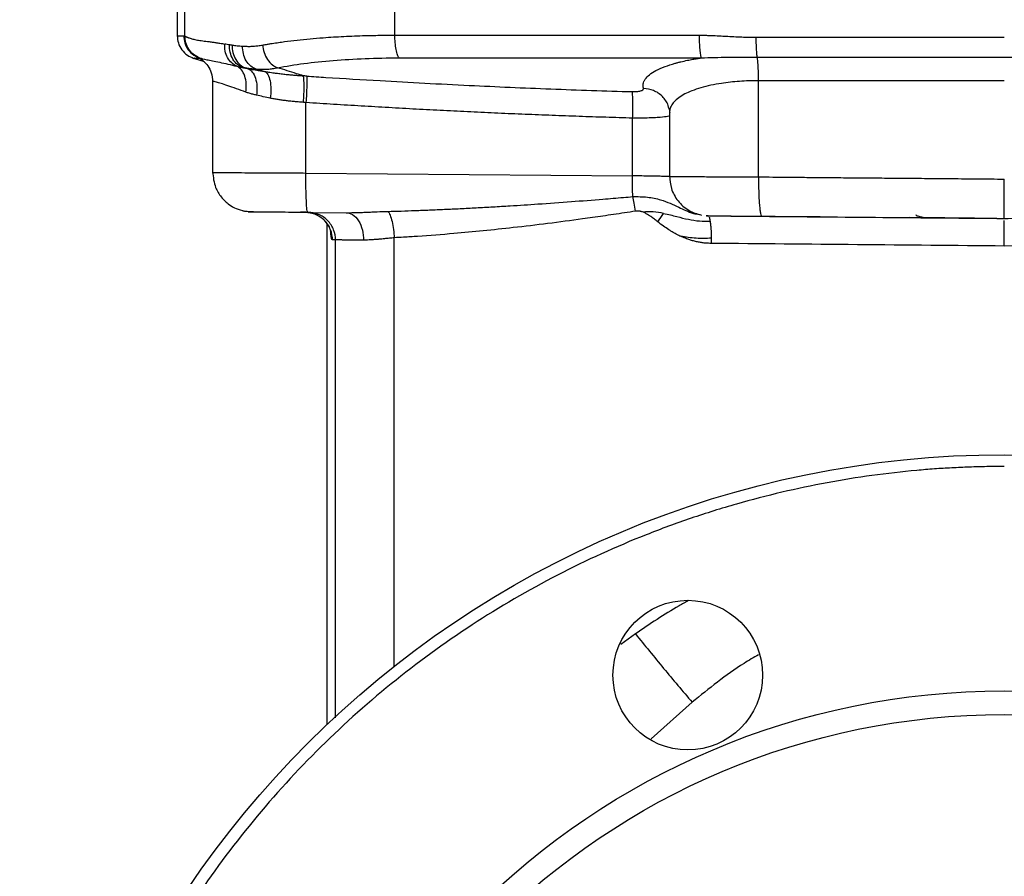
# Model space of a CAD drawing. Header units: millimetres. Extents: x 400 to 1688, y 100 to 1259.
# Tile 26 of 59: x 746 to 871, y 600 to 708. Entities that reach past the tile are written whole.
import ezdxf

# ---------------------------------------------------------------- set-up
doc = ezdxf.new("R2010")
doc.units = ezdxf.units.MM

msp = doc.modelspace()

# ---------------------------------------------------------------- linework, layer by layer
at = {"color": 7, "linetype": 'Continuous', "lineweight": 25}
for p, q in [((766.45, 713.05), (766.45, 706.25)), ((767.43, 706.2), (767.43, 713.05)), ((794.09, 706.32), (794.09, 713.05)), ((768.63, 703.36), (769.86, 702.98)), ((768.75, 703.71), (769.18, 703.47)), ((769.02, 703.55), (769.16, 703.48)), ((769.19, 703.47), (769.21, 703.46)), ((769.27, 703.43), (769.19, 703.47)), ((770.95, 700.51), (770.95, 688.82)), ((840.25, 688.32), (840.25, 700.54)), ((782.8, 688.82), (782.8, 697.76)), ((828.85, 697), (828.81, 697.21)), ((828.95, 696.53), (828.95, 688.32)), ((824.27, 688.46), (824.27, 695.78)), ((782.8, 688.82), (824.27, 688.46)), ((782.09, 683.91), (782.76, 683.9)), ((783.02, 683.82), (783, 683.91)), ((783.02, 683.82), (787.89, 683.78)), ((833.86, 683.38), (833.92, 683.31)), ((785.45, 682.4), (785.45, 618.77))]:
    msp.add_line(p, q, dxfattribs=at)
at = {"color": 8, "linetype": 'Continuous', "lineweight": 25}
for p, q in [((786.55, 619.65), (786.55, 680.32)), ((794, 626.12), (794, 680.59)), ((824.63, 630.29), (822.79, 628.96)), ((831.82, 621.61), (826.62, 616.98))]:
    msp.add_line(p, q, dxfattribs=at)
at = {"color": 7, "linetype": 'Continuous', "lineweight": 25}
for centre, radius in [((871.45, 528.05), 125), ((831.27, 625.06), 9.5), ((871.45, 528.05), 95), ((871.45, 528.05), 92)]:
    msp.add_circle(centre, radius, dxfattribs=at)
for points, knots in [([(766.45, 706.25), (766.48, 705.94), (766.54, 705.31), (767, 704.44), (767.69, 703.74), (768.28, 703.5), (768.57, 703.38)], [0, 0, 0, 0, 0.2437847, 0.500295, 0.7566437, 1, 1, 1, 1]), ([(767.28, 706.25), (767.3, 706.25), (767.35, 706.24), (767.41, 706.21), (767.43, 706.2)], [0, 0, 0, 0, 0.500026, 1, 1, 1, 1]), ([(777.29, 705.07), (777.43, 705.1), (777.7, 705.14), (778.11, 705.21), (778.52, 705.28), (778.92, 705.34), (779.31, 705.4), (779.69, 705.45), (780.46, 705.56), (781.65, 705.7), (783.29, 705.87), (785.26, 706.03), (787.6, 706.18), (789.7, 706.26), (791.23, 706.29), (792.15, 706.31), (793.1, 706.32), (793.76, 706.32), (794.09, 706.32)], [0, 0, 0, 0, 0.030387, 0.059864, 0.08843, 0.116086, 0.142832, 0.168668, 0.193594, 0.297203, 0.399352, 0.500058, 0.64985, 0.8004, 0.847763, 0.896816, 0.947561, 1, 1, 1, 1]), ([(794.09, 706.32), (794.65, 706.32), (795.76, 706.32), (797.4, 706.32), (799, 706.32), (800.57, 706.32), (802.11, 706.32), (803.61, 706.32), (805.07, 706.32), (806.5, 706.32), (807.89, 706.32), (809.25, 706.33), (810.57, 706.33), (811.85, 706.33), (813.1, 706.33), (814.3, 706.33), (815.48, 706.33), (816.61, 706.33), (817.71, 706.33), (818.78, 706.33), (819.8, 706.33), (820.79, 706.33), (821.74, 706.33), (822.66, 706.33), (823.53, 706.33), (824.37, 706.32), (825.17, 706.32), (825.94, 706.32), (826.67, 706.32), (827.36, 706.32), (828.01, 706.32), (828.62, 706.32), (829.2, 706.32), (829.74, 706.32), (830.24, 706.32), (830.71, 706.32), (831.13, 706.32), (831.52, 706.32), (831.87, 706.32), (832.19, 706.32), (832.46, 706.32), (832.63, 706.32), (832.71, 706.32)], [0, 0, 0, 0, 0.0438933, 0.0868178, 0.1287734, 0.16976, 0.2097778, 0.2488267, 0.2869067, 0.3240179, 0.3601601, 0.3953334, 0.4295379, 0.4627735, 0.4950401, 0.5263379, 0.5566668, 0.5860268, 0.614418, 0.6418402, 0.6682935, 0.693778, 0.7182935, 0.7418402, 0.764418, 0.7860269, 0.8066669, 0.826338, 0.8450402, 0.8627735, 0.879538, 0.8953335, 0.9101602, 0.9240179, 0.9369068, 0.9488268, 0.9597779, 0.9697601, 0.9787734, 0.9868178, 0.9938934, 1, 1, 1, 1]), ([(794.61, 703.44), (794.54, 703.52), (794.47, 703.65), (794.34, 704.01), (794.28, 704.24), (794.19, 704.78), (794.15, 705.08), (794.1, 705.7), (794.09, 706.02), (794.09, 706.32)], [0, 0, 0, 0, 0.25, 0.25, 0.5, 0.5, 0.75, 0.75, 1, 1, 1, 1]), ([(832.71, 706.32), (832.85, 706.32), (833.12, 706.31), (833.55, 706.31), (834.01, 706.29), (834.67, 706.27), (835.45, 706.23), (836.4, 706.18), (837.28, 706.13), (838.14, 706.09), (839, 706.07), (839.61, 706.06), (839.96, 706.05)], [0, 0, 0, 0, 0.05593, 0.111857, 0.176906, 0.250003, 0.385042, 0.5, 0.641462, 0.750002, 0.854188, 1, 1, 1, 1]), ([(832.71, 706.32), (832.71, 706.02), (832.72, 705.7), (832.74, 705.08), (832.76, 704.78), (832.81, 704.25), (832.84, 704.01), (832.9, 703.65), (832.94, 703.52), (832.97, 703.43)], [0, 0, 0, 0, 0.25, 0.25, 0.5, 0.5, 0.75, 0.75, 1, 1, 1, 1]), ([(767.43, 706.2), (767.45, 706.19), (767.47, 706.18), (767.52, 706.15), (767.58, 706.12), (767.65, 706.1), (767.72, 706.07), (767.8, 706.04), (767.88, 706), (768.01, 705.96), (768.19, 705.9), (768.44, 705.83), (768.7, 705.76), (769.1, 705.69), (769.68, 705.6), (770.37, 705.52), (770.98, 705.44), (771.39, 705.38), (771.73, 705.33), (771.97, 705.28), (772.23, 705.24), (772.38, 705.21), (772.48, 705.19)], [0, 0, 0, 0, 0.033298, 0.066011, 0.09814, 0.129683, 0.160643, 0.191018, 0.22081, 0.250018, 0.32008, 0.375859, 0.4389, 0.500038, 0.621545, 0.750001, 0.818374, 0.875004, 0.909543, 0.945797, 0.965805, 1, 1, 1, 1]), ([(774.02, 702.38), (773.8, 702.47), (773.57, 702.61), (773.17, 702.98), (772.99, 703.21), (772.71, 703.73), (772.61, 704.01), (772.49, 704.6), (772.47, 704.9), (772.48, 705.19)], [0, 0, 0, 0, 0.25, 0.25, 0.5, 0.5, 0.75, 0.75, 1, 1, 1, 1]), ([(774.81, 702.2), (774.57, 702.28), (774.33, 702.41), (773.89, 702.77), (773.69, 703.01), (773.37, 703.54), (773.25, 703.84), (773.11, 704.47), (773.08, 704.79), (773.1, 705.09)], [0, 0, 0, 0, 0.25, 0.25, 0.5, 0.5, 0.75, 0.75, 1, 1, 1, 1]), ([(773.42, 705.05), (773.39, 705.05), (773.34, 705.06), (773.23, 705.07), (773.15, 705.08), (773.1, 705.09)], [0, 0, 0, 0, 0.250012, 0.500013, 1, 1, 1, 1]), ([(773.42, 705.05), (773.41, 704.75), (773.44, 704.43), (773.59, 703.8), (773.71, 703.5), (774.04, 702.96), (774.24, 702.73), (774.68, 702.37), (774.92, 702.24), (775.16, 702.16)], [0, 0, 0, 0, 0.25, 0.25, 0.5, 0.5, 0.75, 0.75, 1, 1, 1, 1]), ([(773.42, 705.05), (773.53, 705.04), (773.74, 705.02), (774.07, 704.99), (774.41, 704.96), (774.64, 704.94), (774.76, 704.94)], [0, 0, 0, 0, 0.246258, 0.49501, 0.746257, 1, 1, 1, 1]), ([(774.76, 704.94), (774.85, 704.93), (775.03, 704.92), (775.3, 704.91), (775.57, 704.9), (775.85, 704.91), (776.13, 704.93), (776.41, 704.95), (776.7, 704.98), (776.99, 705.02), (777.19, 705.06), (777.29, 705.07)], [0, 0, 0, 0, 0.1114, 0.222627, 0.333726, 0.444737, 0.555706, 0.666673, 0.777683, 0.888777, 1, 1, 1, 1]), ([(777.29, 705.07), (777.32, 704.77), (777.38, 704.45), (777.6, 703.82), (777.74, 703.51), (778.1, 702.97), (778.31, 702.74), (778.75, 702.38), (778.98, 702.26), (779.2, 702.19)], [0, 0, 0, 0, 0.25, 0.25, 0.5, 0.5, 0.75, 0.75, 1, 1, 1, 1]), ([(840.1, 703.51), (840.08, 703.63), (840.06, 703.79), (840.02, 704.14), (840.01, 704.35), (839.99, 704.8), (839.98, 705.04), (839.96, 705.55), (839.96, 705.8), (839.96, 706.05)], [0, 0, 0, 0, 0.25, 0.25, 0.5, 0.5, 0.75, 0.75, 1, 1, 1, 1]), ([(839.96, 706.05), (840.58, 706.05), (841.79, 706.05), (843.58, 706.05), (845.32, 706.05), (847.01, 706.05), (848.64, 706.05), (850.22, 706.05), (851.74, 706.05), (853.21, 706.05), (854.62, 706.05), (855.98, 706.05), (857.29, 706.05), (858.54, 706.05), (859.74, 706.05), (860.88, 706.05), (861.97, 706.05), (863, 706.05), (863.98, 706.05), (864.9, 706.05), (865.77, 706.05), (866.58, 706.05), (867.34, 706.05), (868.04, 706.05), (868.69, 706.05), (869.29, 706.05), (869.83, 706.05), (870.31, 706.05), (870.74, 706.05), (871.12, 706.05), (871.35, 706.05), (871.45, 706.05)], [0, 0, 0, 0, 0.058822, 0.115906, 0.171251, 0.224858, 0.276726, 0.326856, 0.375247, 0.421899, 0.466813, 0.509989, 0.551426, 0.591124, 0.629084, 0.665305, 0.699788, 0.732532, 0.763538, 0.792805, 0.820334, 0.846124, 0.870175, 0.892488, 0.913063, 0.931899, 0.948996, 0.964355, 0.977975, 0.989857, 1, 1, 1, 1]), ([(776.47, 702.02), (776.23, 702.1), (776, 702.22), (775.56, 702.58), (775.36, 702.81), (775.04, 703.36), (774.92, 703.66), (774.78, 704.3), (774.75, 704.63), (774.76, 704.94)], [0, 0, 0, 0, 0.25, 0.25, 0.5, 0.5, 0.75, 0.75, 1, 1, 1, 1]), ([(769.28, 703.43), (769.27, 703.43), (769.26, 703.43), (769.28, 703.42), (769.35, 703.37), (769.52, 703.26), (769.88, 702.99), (770.39, 702.41), (770.86, 701.53), (770.92, 700.8), (770.95, 700.41)], [0, 0, 0, 0, 0.037029, 0.137697, 0.188358, 0.244078, 0.37818, 0.550654, 0.761618, 1, 1, 1, 1]), ([(779.2, 702.19), (781.28, 702.59), (783.67, 702.91), (787.57, 703.22), (788.92, 703.3), (791.71, 703.41), (793.15, 703.44), (794.61, 703.44)], [0, 0, 0, 0, 0.5, 0.5, 0.75, 0.75, 1, 1, 1, 1]), ([(825.64, 699.54), (825.64, 699.56), (825.64, 699.6), (825.62, 699.67), (825.61, 699.76), (825.6, 699.86), (825.6, 700), (825.62, 700.19), (825.7, 700.44), (825.92, 700.83), (826.37, 701.31), (827.2, 701.85), (828.3, 702.33), (829.3, 702.66), (830.02, 702.85), (830.53, 702.98), (831.05, 703.1), (831.56, 703.2), (831.98, 703.27), (832.45, 703.35), (832.8, 703.41), (832.97, 703.43)], [0, 0, 0, 0, 0.009149, 0.023286, 0.042419, 0.066554, 0.089042, 0.124221, 0.185548, 0.250312, 0.374182, 0.499932, 0.63106, 0.749789, 0.781382, 0.813038, 0.875369, 0.901242, 0.926374, 0.964425, 1, 1, 1, 1]), ([(832.97, 703.43), (834.06, 703.5), (835.21, 703.51), (837.6, 703.52), (838.84, 703.51), (840.1, 703.51)], [0, 0, 0, 0, 0.5, 0.5, 1, 1, 1, 1]), ([(840.1, 703.51), (850.51, 703.51), (860.98, 703.51), (881.92, 703.51), (892.39, 703.51), (902.81, 703.51)], [0, 0, 0, 0, 0.5, 0.5, 1, 1, 1, 1]), ([(840.25, 700.54), (840.25, 700.82), (840.25, 701.12), (840.24, 701.69), (840.23, 701.97), (840.2, 702.5), (840.18, 702.75), (840.14, 703.18), (840.12, 703.36), (840.1, 703.51)], [0, 0, 0, 0, 0.25, 0.25, 0.5, 0.5, 0.75, 0.75, 1, 1, 1, 1]), ([(774.02, 702.38), (774.1, 702.36), (774.25, 702.32), (774.47, 702.27), (774.65, 702.24), (774.76, 702.21), (774.81, 702.2)], [0, 0, 0, 0, 0.313326, 0.58391, 0.812563, 1, 1, 1, 1]), ([(775.16, 699.1), (775.21, 699.44), (775.23, 699.79), (775.19, 700.49), (775.13, 700.83), (774.92, 701.44), (774.78, 701.7), (774.43, 702.12), (774.23, 702.28), (774.02, 702.38)], [0, 0, 0, 0, 0.25, 0.25, 0.5, 0.5, 0.75, 0.75, 1, 1, 1, 1]), ([(774.81, 702.2), (774.86, 702.2), (774.97, 702.18), (775.09, 702.17), (775.16, 702.16)], [0, 0, 0, 0, 0.402446, 1, 1, 1, 1]), ([(774.81, 702.2), (774.88, 702.19), (775.01, 702.16), (775.22, 702.12), (775.37, 702.09), (775.45, 702.07)], [0, 0, 0, 0, 0.3121664, 0.6454691, 1, 1, 1, 1]), ([(775.16, 702.16), (775.27, 702.15), (775.48, 702.13), (775.81, 702.09), (776.14, 702.06), (776.36, 702.04), (776.47, 702.02)], [0, 0, 0, 0, 0.256364, 0.508482, 0.75636, 1, 1, 1, 1]), ([(775.45, 702.07), (775.62, 702.04), (775.91, 701.99), (776.25, 701.94), (776.49, 701.9), (776.65, 701.87), (776.83, 701.84), (777.01, 701.81), (777.19, 701.78), (777.37, 701.75), (777.49, 701.73), (777.55, 701.72)], [0, 0, 0, 0, 0.250123, 0.432119, 0.499944, 0.58368, 0.667244, 0.750648, 0.833901, 0.917015, 1, 1, 1, 1]), ([(775.45, 702.07), (775.64, 701.99), (775.82, 701.85), (776.14, 701.44), (776.28, 701.17), (776.48, 700.54), (776.55, 700.18), (776.59, 699.44), (776.58, 699.06), (776.53, 698.7)], [0, 0, 0, 0, 0.25, 0.25, 0.5, 0.5, 0.75, 0.75, 1, 1, 1, 1]), ([(776.47, 702.02), (776.56, 702.02), (776.75, 702), (777.04, 701.99), (777.34, 701.99), (777.63, 701.99), (777.94, 702.01), (778.25, 702.04), (778.56, 702.08), (778.88, 702.13), (779.09, 702.17), (779.2, 702.19)], [0, 0, 0, 0, 0.109163, 0.218807, 0.328927, 0.439529, 0.550621, 0.662209, 0.774301, 0.8869, 1, 1, 1, 1]), ([(777.55, 701.72), (777.71, 701.69), (778, 701.64), (778.4, 701.58), (778.84, 701.52), (779.35, 701.46), (779.97, 701.38), (780.6, 701.32), (781.19, 701.26), (781.82, 701.21), (782.24, 701.17), (782.49, 701.15)], [0, 0, 0, 0, 0.100647, 0.183964, 0.249936, 0.372501, 0.499985, 0.627929, 0.750033, 0.852432, 1, 1, 1, 1]), ([(777.55, 701.72), (777.69, 701.65), (777.83, 701.52), (778.07, 701.12), (778.17, 700.84), (778.3, 700.21), (778.34, 699.84), (778.34, 699.08), (778.32, 698.69), (778.27, 698.32)], [0, 0, 0, 0, 0.25, 0.25, 0.5, 0.5, 0.75, 0.75, 1, 1, 1, 1]), ([(782.49, 701.15), (782.19, 701.25), (781.1, 701.59), (780, 701.94), (779.2, 702.19)], [0, 0, 0, 0, 0.270024, 1, 1, 1, 1]), ([(782.89, 701.13), (782.81, 701.13), (782.68, 701.14), (782.54, 701.15), (782.49, 701.15)], [0, 0, 0, 0, 0.58311, 1, 1, 1, 1]), ([(782.49, 697.79), (782.51, 698.14), (782.53, 698.51), (782.55, 699.24), (782.56, 699.59), (782.56, 700.21), (782.55, 700.48), (782.52, 700.91), (782.51, 701.06), (782.49, 701.15)], [0, 0, 0, 0, 0.25, 0.25, 0.5, 0.5, 0.75, 0.75, 1, 1, 1, 1]), ([(782.89, 701.13), (782.9, 701.03), (782.91, 700.88), (782.91, 700.46), (782.91, 700.19), (782.89, 699.56), (782.88, 699.21), (782.84, 698.49), (782.82, 698.11), (782.8, 697.76)], [0, 0, 0, 0, 0.25, 0.25, 0.5, 0.5, 0.75, 0.75, 1, 1, 1, 1]), ([(782.89, 701.13), (783.7, 701.07), (786.8, 700.87), (793.69, 700.45), (801.48, 700.04), (808.71, 699.71), (813.88, 699.49), (819.06, 699.31), (822.51, 699.2), (824.23, 699.15)], [0, 0, 0, 0, 0.058988, 0.225542, 0.499644, 0.624737, 0.749827, 0.874914, 1, 1, 1, 1]), ([(776.53, 698.7), (776.45, 698.72), (776.29, 698.76), (776.05, 698.82), (775.82, 698.88), (775.59, 698.95), (775.37, 699.02), (775.23, 699.07), (775.16, 699.1)], [0, 0, 0, 0, 0.1688597, 0.3368064, 0.5038665, 0.6700672, 0.8354357, 1, 1, 1, 1]), ([(824.23, 699.15), (824.29, 699.15), (824.39, 699.15), (824.52, 699.15), (824.66, 699.15), (824.84, 699.17), (825.07, 699.2), (825.29, 699.25), (825.47, 699.31), (825.56, 699.37), (825.6, 699.41), (825.62, 699.45), (825.64, 699.5), (825.64, 699.53), (825.64, 699.54)], [0, 0, 0, 0, 0.072835, 0.124782, 0.161558, 0.249685, 0.36891, 0.499122, 0.627569, 0.750005, 0.797026, 0.854206, 0.930071, 1, 1, 1, 1]), ([(824.27, 695.78), (824.28, 696.15), (824.29, 696.53), (824.29, 697.27), (824.29, 697.62), (824.29, 698.24), (824.28, 698.5), (824.26, 698.91), (824.25, 699.06), (824.23, 699.15)], [0, 0, 0, 0, 0.25, 0.25, 0.5, 0.5, 0.75, 0.75, 1, 1, 1, 1]), ([(782.49, 697.79), (782.37, 697.8), (782.14, 697.81), (781.81, 697.84), (781.49, 697.87), (781.18, 697.9), (780.88, 697.93), (780.6, 697.96), (780.23, 698), (779.78, 698.06), (779.25, 698.14), (778.75, 698.23), (778.42, 698.29), (778.27, 698.32)], [0, 0, 0, 0, 0.079437, 0.156076, 0.229917, 0.300963, 0.369216, 0.434679, 0.497355, 0.629063, 0.756712, 0.880343, 1, 1, 1, 1]), ([(824.27, 695.78), (823.13, 695.82), (820.87, 695.89), (817.46, 696), (814.04, 696.13), (810.61, 696.26), (807.17, 696.41), (803.72, 696.57), (800.26, 696.74), (796.79, 696.92), (793.3, 697.12), (789.81, 697.32), (786.31, 697.53), (783.97, 697.69), (782.8, 697.76)], [0, 0, 0, 0, 0.081887, 0.164035, 0.246444, 0.329114, 0.412048, 0.495244, 0.578705, 0.662431, 0.746423, 0.830681, 0.915206, 1, 1, 1, 1]), ([(828.89, 697.06), (828.91, 696.97), (828.95, 696.8), (828.95, 696.63), (828.95, 696.54)], [0, 0, 0, 0, 0.50532, 1, 1, 1, 1]), ([(770.95, 688.97), (771.02, 688.29), (771.14, 687.14), (772, 685.73), (772.93, 684.85), (773.95, 684.25), (774.63, 684.07), (775, 683.98)], [0, 0, 0, 0, 0.290734, 0.491772, 0.697634, 0.838913, 1, 1, 1, 1]), ([(770.95, 688.97), (771.02, 688.29), (771.14, 687.14), (772, 685.73), (772.93, 684.85), (773.95, 684.25), (774.63, 684.07), (775, 683.98)], [0, 0, 0, 0, 0.290734, 0.491772, 0.697634, 0.838913, 1, 1, 1, 1]), ([(824.28, 685.82), (824.27, 686.22), (824.27, 686.64), (824.26, 687.54), (824.26, 688), (824.27, 688.46)], [0, 0, 0, 0, 0.5, 0.5, 1, 1, 1, 1]), ([(828.95, 688.46), (829, 687.92), (829.09, 686.77), (829.96, 685.21), (831.3, 683.99), (832.44, 683.64), (833, 683.47)], [0, 0, 0, 0, 0.235855, 0.491002, 0.751104, 1, 1, 1, 1]), ([(828.99, 688.38), (828.98, 688.38), (828.97, 688.38), (828.95, 688.38), (828.95, 688.38), (828.96, 688.38), (828.98, 688.38), (829.02, 688.38), (829.07, 688.38), (829.13, 688.38), (829.2, 688.38), (829.29, 688.38), (829.39, 688.38), (829.51, 688.38), (829.64, 688.38), (829.78, 688.37), (829.95, 688.37), (830.12, 688.37), (830.32, 688.37), (830.53, 688.37), (830.75, 688.37), (830.99, 688.37), (831.63, 688.36), (832.86, 688.36), (834.58, 688.35), (836.16, 688.34), (837.3, 688.34), (838.3, 688.33), (839.07, 688.33), (839.71, 688.33), (840.09, 688.32), (840.25, 688.32)], [0, 0, 0, 0, 0.018899, 0.038037, 0.057415, 0.077033, 0.096891, 0.116988, 0.137325, 0.157902, 0.178719, 0.199775, 0.221072, 0.242608, 0.264383, 0.286399, 0.308654, 0.331149, 0.353884, 0.376859, 0.400073, 0.423527, 0.447221, 0.575394, 0.710166, 0.780126, 0.851744, 0.900212, 0.941078, 0.974341, 1, 1, 1, 1]), ([(840.25, 688.32), (840.85, 688.32), (842.1, 688.31), (844.05, 688.29), (846.14, 688.27), (848.37, 688.25), (850.76, 688.23), (853.28, 688.21), (855.96, 688.19), (858.77, 688.16), (861.74, 688.14), (864.85, 688.11), (868.1, 688.08), (870.32, 688.06), (871.45, 688.05)], [0, 0, 0, 0, 0.057876, 0.120381, 0.187515, 0.259277, 0.335667, 0.416686, 0.502334, 0.59261, 0.687515, 0.787048, 0.89121, 1, 1, 1, 1]), ([(840.25, 688.32), (840.25, 687.73), (840.25, 687.1), (840.28, 686.18), (840.29, 685.87), (840.32, 685.3), (840.34, 685.03), (840.38, 684.54), (840.41, 684.33), (840.46, 683.95), (840.49, 683.8), (840.57, 683.43), (840.63, 683.32), (840.69, 683.32)], [0, 0, 0, 0, 0.25, 0.25, 0.375, 0.375, 0.5, 0.5, 0.625, 0.625, 0.75, 0.75, 1, 1, 1, 1]), ([(871.45, 683.05), (871.45, 683.05), (871.45, 683.06), (871.45, 683.07), (871.45, 683.09), (871.45, 683.12), (871.45, 683.17), (871.45, 683.24), (871.45, 683.32), (871.45, 683.42), (871.45, 683.55), (871.45, 683.7), (871.45, 683.88), (871.45, 684.09), (871.45, 684.33), (871.45, 684.6), (871.45, 684.89), (871.45, 685.22), (871.45, 685.57), (871.45, 685.95), (871.45, 686.35), (871.45, 686.76), (871.45, 687.19), (871.45, 687.62), (871.45, 687.91), (871.45, 688.05)], [0, 0, 0, 0, 0.024327, 0.050431, 0.078364, 0.108176, 0.139911, 0.173608, 0.209295, 0.246989, 0.28669, 0.328383, 0.372032, 0.417575, 0.464927, 0.513974, 0.564573, 0.616554, 0.669719, 0.723844, 0.778688, 0.833992, 0.88949, 0.944914, 1, 1, 1, 1]), ([(793.2, 683.95), (793.76, 683.96), (794.91, 683.99), (796.68, 684.06), (798.51, 684.13), (800.41, 684.21), (802.39, 684.3), (804.43, 684.41), (806.55, 684.53), (809.16, 684.68), (812.48, 684.9), (816.41, 685.18), (820.03, 685.46), (822.63, 685.68), (823.89, 685.79), (824.28, 685.82)], [0, 0, 0, 0, 0.054544, 0.111352, 0.170425, 0.231763, 0.295365, 0.361233, 0.429366, 0.499764, 0.613331, 0.74987, 0.878565, 0.961942, 1, 1, 1, 1]), ([(824.65, 683.98), (824.59, 684.32), (824.53, 684.66), (824.41, 685.28), (824.35, 685.57), (824.28, 685.82)], [0, 0, 0, 0, 0.5, 0.5, 1, 1, 1, 1]), ([(774.71, 684.05), (774.84, 684.02), (775.08, 683.97), (775.77, 683.93), (776.38, 683.9), (776.72, 683.9), (776.86, 683.9)], [0, 0, 0, 0, 0.370901, 0.658022, 0.869784, 1, 1, 1, 1]), ([(775.44, 683.91), (775.52, 683.91), (775.66, 683.91), (776.36, 683.9), (777.48, 683.89), (779.12, 683.88), (781.09, 683.86), (782.41, 683.85), (783.13, 683.84)], [0, 0, 0, 0, 0.158196, 0.285586, 0.452647, 0.663826, 0.816371, 1, 1, 1, 1]), ([(786.16, 680.33), (786.16, 680.74), (786.08, 681.18), (785.74, 682.04), (785.48, 682.45), (784.8, 683.13), (784.39, 683.4), (783.54, 683.75), (783.1, 683.82), (782.69, 683.83)], [0, 0, 0, 0, 0.25, 0.25, 0.5, 0.5, 0.75, 0.75, 1, 1, 1, 1]), ([(782.71, 683.85), (782.99, 683.83), (783.52, 683.78), (784.34, 683.46), (785.05, 682.94), (785.51, 682.37), (785.74, 681.97), (785.85, 681.7), (785.91, 681.53), (785.94, 681.44), (785.94, 681.47), (785.93, 681.48)], [0, 0, 0, 0, 0.159733, 0.299604, 0.498244, 0.656569, 0.73471, 0.809161, 0.882309, 0.958864, 1, 1, 1, 1]), ([(786.55, 680.32), (786.55, 680.73), (786.48, 681.18), (786.14, 682.03), (785.88, 682.45), (785.2, 683.13), (784.8, 683.4), (783.94, 683.74), (783.5, 683.82), (783.09, 683.82)], [0, 0, 0, 0, 0.25, 0.25, 0.5, 0.5, 0.75, 0.75, 1, 1, 1, 1]), ([(787.89, 683.78), (788.06, 683.78), (788.37, 683.78), (788.8, 683.79), (789.26, 683.8), (789.82, 683.82), (790.48, 683.84), (791.16, 683.87), (792.06, 683.91), (792.74, 683.93), (793.2, 683.95)], [0, 0, 0, 0, 0.100305, 0.183589, 0.249874, 0.372536, 0.499932, 0.628041, 0.749985, 1, 1, 1, 1]), ([(787.89, 683.78), (788.15, 683.78), (788.44, 683.7), (788.99, 683.36), (789.25, 683.09), (789.68, 682.41), (789.85, 682), (790.06, 681.14), (790.11, 680.69), (790.11, 680.28)], [0, 0, 0, 0, 0.25, 0.25, 0.5, 0.5, 0.75, 0.75, 1, 1, 1, 1]), ([(793.2, 683.94), (793.29, 683.84), (793.39, 683.68), (793.57, 683.23), (793.66, 682.96), (793.8, 682.33), (793.86, 681.98), (793.95, 681.28), (793.98, 680.93), (794, 680.59)], [0, 0, 0, 0, 0.25, 0.25, 0.5, 0.5, 0.75, 0.75, 1, 1, 1, 1]), ([(824.65, 683.98), (824.17, 683.9), (823.24, 683.76), (821.86, 683.55), (820.52, 683.35), (819.2, 683.17), (816.86, 682.84), (813.5, 682.39), (809.29, 681.89), (805.33, 681.47), (801.28, 681.09), (797.91, 680.83), (795.38, 680.67), (794.4, 680.62), (794, 680.59)], [0, 0, 0, 0, 0.045985, 0.090854, 0.134607, 0.177245, 0.218768, 0.363232, 0.505477, 0.630115, 0.751489, 0.902813, 0.961142, 1, 1, 1, 1]), ([(825.63, 683.84), (825.56, 683.86), (825.45, 683.9), (825.29, 683.95), (825.11, 683.99), (824.9, 684), (824.73, 683.98), (824.65, 683.98)], [0, 0, 0, 0, 0.201189, 0.367726, 0.500202, 0.731894, 1, 1, 1, 1]), ([(828.2, 683.69), (827.77, 683.77), (827.33, 683.84), (826.65, 683.89), (826.42, 683.9), (826, 683.88), (825.8, 683.86), (825.63, 683.84)], [0, 0, 0, 0, 0.5, 0.5, 0.75, 0.75, 1, 1, 1, 1]), ([(827.45, 682.62), (827.38, 682.67), (827.24, 682.78), (826.95, 683), (826.64, 683.24), (826.29, 683.47), (826.03, 683.63), (825.81, 683.75), (825.69, 683.81), (825.63, 683.84)], [0, 0, 0, 0, 0.119409, 0.239006, 0.499269, 0.655751, 0.809941, 0.911598, 1, 1, 1, 1]), ([(830.34, 680.79), (830.33, 680.79), (830.31, 680.8), (830.26, 680.82), (830.19, 680.85), (830.09, 680.9), (829.95, 680.98), (829.77, 681.07), (829.52, 681.21), (829.21, 681.39), (828.75, 681.68), (828.16, 682.09), (827.7, 682.43), (827.45, 682.62)], [0, 0, 0, 0, 0.008562, 0.023428, 0.044646, 0.07223, 0.12411, 0.183411, 0.250146, 0.373301, 0.500128, 0.725935, 1, 1, 1, 1]), ([(828.2, 683.69), (828.79, 683.57), (829.34, 683.43), (830.38, 683.16), (830.87, 683.04), (831.83, 682.84), (832.29, 682.77), (833.21, 682.69), (833.66, 682.69), (834.1, 682.72)], [0, 0, 0, 0, 0.25, 0.25, 0.5, 0.5, 0.75, 0.75, 1, 1, 1, 1]), ([(833.86, 683.38), (833.82, 683.38), (833.74, 683.38), (833.66, 683.39), (833.62, 683.39)], [0, 0, 0, 0, 0.499588, 1, 1, 1, 1]), ([(848.09, 683.25), (846.59, 683.26), (841.84, 683.27), (836.99, 683.32), (833.66, 683.35)], [0, 0, 0, 0, 0.314695, 1, 1, 1, 1]), ([(833.99, 683.21), (833.99, 683.19), (834.01, 683.16), (834.03, 683.09), (834.04, 683.01), (834.06, 682.93), (834.08, 682.83), (834.09, 682.76), (834.1, 682.72)], [0, 0, 0, 0, 0.163443, 0.327755, 0.493218, 0.660152, 0.828943, 1, 1, 1, 1]), ([(834.09, 683.38), (834.12, 683.38), (834.21, 683.38), (835.56, 683.37), (837.82, 683.35), (839.73, 683.33), (840.69, 683.32)], [0, 0, 0, 0, 0.1472681, 0.4314923, 0.7157188, 1, 1, 1, 1]), ([(834.1, 682.72), (834.11, 682.69), (834.12, 682.62), (834.13, 682.5), (834.15, 682.38), (834.16, 682.25), (834.17, 682.12), (834.19, 681.98), (834.2, 681.84), (834.21, 681.7), (834.22, 681.55), (834.22, 681.4), (834.23, 681.24), (834.24, 681.07), (834.24, 680.91), (834.25, 680.73), (834.25, 680.62), (834.25, 680.56)], [0, 0, 0, 0, 0.069359, 0.137592, 0.204894, 0.271439, 0.33739, 0.402905, 0.468139, 0.53325, 0.598406, 0.663781, 0.729529, 0.795787, 0.862759, 0.930719, 1, 1, 1, 1]), ([(871.45, 683.01), (868.93, 683.05), (864.92, 683.1), (860.91, 683.14), (859.42, 683.15)], [0, 0, 0, 0, 0.628874, 1, 1, 1, 1]), ([(860.22, 683.54), (860.25, 683.49), (860.32, 683.4), (860.84, 683.26), (861.44, 683.17), (861.7, 683.13)], [0, 0, 0, 0, 0.347989, 0.718167, 1, 1, 1, 1]), ([(871.44, 679.55), (871.44, 679.6), (871.43, 679.7), (871.43, 679.86), (871.43, 680.04), (871.43, 680.28), (871.43, 680.57), (871.44, 681), (871.44, 681.51), (871.44, 681.96), (871.45, 682.27), (871.45, 682.47), (871.45, 682.65), (871.45, 682.74), (871.45, 682.78)], [0, 0, 0, 0, 0.033431, 0.072875, 0.117676, 0.167245, 0.249215, 0.334269, 0.500675, 0.668092, 0.753361, 0.836607, 0.918579, 1, 1, 1, 1]), ([(879.77, 683.11), (879.62, 683.11), (876.85, 683.09), (874.08, 683.05), (871.45, 683.01)], [0, 0, 0, 0, 0.052677, 1, 1, 1, 1]), ([(790.11, 680.28), (790.02, 680.28), (789.86, 680.29), (789.62, 680.29), (789.39, 680.29), (789.16, 680.29), (788.95, 680.3), (788.75, 680.3), (788.55, 680.3), (788.36, 680.3), (788.19, 680.31), (788.02, 680.31), (787.86, 680.31), (787.71, 680.31), (787.57, 680.31), (787.43, 680.31), (787.31, 680.32), (787.2, 680.32), (787.09, 680.32), (787, 680.32), (786.91, 680.32), (786.83, 680.32), (786.76, 680.32), (786.7, 680.32), (786.65, 680.32), (786.61, 680.32), (786.58, 680.32), (786.56, 680.32), (786.55, 680.32)], [0, 0, 0, 0, 0.041013, 0.081821, 0.122426, 0.162826, 0.203022, 0.243014, 0.282802, 0.322386, 0.361766, 0.400942, 0.439913, 0.478681, 0.517244, 0.555604, 0.593759, 0.63171, 0.669458, 0.707001, 0.74434, 0.781475, 0.818406, 0.855133, 0.891656, 0.927974, 0.964089, 1, 1, 1, 1]), ([(794, 680.59), (793.9, 680.58), (793.7, 680.56), (793.38, 680.53), (792.96, 680.49), (792.48, 680.44), (791.89, 680.39), (791.35, 680.35), (790.84, 680.32), (790.49, 680.3), (790.26, 680.29), (790.16, 680.28), (790.11, 680.28)], [0, 0, 0, 0, 0.069849, 0.144509, 0.223979, 0.374898, 0.499963, 0.662836, 0.798725, 0.911725, 0.955863, 1, 1, 1, 1]), ([(834.25, 679.88), (834.2, 679.88), (834.03, 679.89), (833.69, 679.9), (833.24, 679.94), (832.74, 680.02), (832.25, 680.12), (831.76, 680.25), (831.33, 680.39), (830.96, 680.53), (830.65, 680.65), (830.45, 680.74), (830.34, 680.79)], [0, 0, 0, 0, 0.040601, 0.124985, 0.249947, 0.374025, 0.499957, 0.627193, 0.750001, 0.832137, 0.915447, 1, 1, 1, 1]), ([(834.25, 680.56), (833.62, 680.49), (832.98, 680.48), (831.67, 680.57), (831.01, 680.66), (830.34, 680.79)], [0, 0, 0, 0, 0.5, 0.5, 1, 1, 1, 1]), ([(871.45, 651.55), (871.08, 651.55), (870.34, 651.55), (869.23, 651.53), (868.12, 651.51), (867.01, 651.47), (865.9, 651.43), (864.79, 651.37), (863.68, 651.31), (862.57, 651.24), (861.46, 651.15), (858.82, 650.92), (854.64, 650.45), (848.92, 649.53), (843.18, 648.32), (837.41, 646.82), (831.67, 645.02), (824, 642.2), (814.58, 637.91), (803.72, 631.58), (793.46, 624.09), (783.97, 615.54), (775.42, 606.05), (767.93, 595.79), (761.59, 584.93), (756.47, 573.67), (752.56, 562.18), (749.86, 550.67), (748.29, 539.29), (747.79, 528.05), (748.29, 516.82), (749.86, 505.44), (752.56, 493.92), (756.47, 482.44), (761.59, 471.18), (767.93, 460.32), (775.42, 450.06), (783.97, 440.57), (793.46, 432.02), (803.72, 424.53), (814.58, 418.19), (824, 413.9), (831.67, 411.08), (837.41, 409.29), (843.18, 407.78), (848.92, 406.58), (854.64, 405.66), (859.19, 405.14), (862.57, 404.87), (864.79, 404.73), (867.01, 404.63), (869.23, 404.56), (870.71, 404.56), (871.45, 404.55)], [0, 0, 0, 0, 0.002866, 0.005732, 0.008596, 0.01146, 0.014324, 0.017189, 0.020053, 0.022918, 0.025783, 0.02865, 0.043455, 0.058262, 0.073507, 0.088754, 0.104387, 0.120021, 0.151926, 0.184335, 0.217089, 0.250018, 0.282947, 0.315701, 0.34811, 0.380015, 0.411272, 0.441756, 0.47136, 0.5, 0.52864, 0.558244, 0.588728, 0.619985, 0.651891, 0.6843, 0.717053, 0.749982, 0.782911, 0.815665, 0.848074, 0.879979, 0.895612, 0.911246, 0.926492, 0.941739, 0.956544, 0.971351, 0.977082, 0.982811, 0.988539, 0.994268, 1, 1, 1, 1]), ([(824.63, 630.29), (825.81, 628.83), (827, 627.37), (829.41, 624.46), (830.62, 623.02), (831.82, 621.61)], [0, 0, 0, 0, 0.5, 0.5, 1, 1, 1, 1])]:
    msp.add_open_spline(points, degree=3, knots=knots, dxfattribs=at)
at = {"color": 8, "linetype": 'Continuous', "lineweight": 25}
for points, knots in [([(766.55, 706.25), (766.52, 706.25), (766.46, 706.25), (766.95, 706.25), (767.28, 706.25)], [0, 0, 0, 0, 0.333335, 1, 1, 1, 1]), ([(767.28, 706.25), (767.31, 705.94), (767.36, 705.31), (767.82, 704.45), (768.42, 703.82), (768.9, 703.61), (769.09, 703.53)], [0, 0, 0, 0, 0.265802, 0.545481, 0.825159, 1, 1, 1, 1]), ([(769.03, 703.57), (768.84, 703.67), (768.4, 703.92), (767.88, 704.54), (767.5, 705.34), (767.45, 705.92), (767.43, 706.2)], [0, 0, 0, 0, 0.1969558, 0.4659355, 0.7373928, 1, 1, 1, 1]), ([(768.64, 703.39), (768.62, 703.39), (768.56, 703.39), (769.05, 703.39), (769.37, 703.39)], [0, 0, 0, 0, 0.3333326, 1, 1, 1, 1]), ([(769.21, 703.46), (769.21, 703.46), (769.22, 703.45), (770.12, 703.22), (771.7, 702.92), (773.26, 702.56), (774.02, 702.38)], [0, 0, 0, 0, 0.2175959, 0.4818782, 0.7446912, 1, 1, 1, 1]), ([(775.16, 699.1), (774.35, 699.39), (772.73, 699.97), (771.24, 700.44), (771.06, 700.43), (770.98, 700.43)], [0, 0, 0, 0, 0.33874, 0.677361, 1, 1, 1, 1]), ([(840.25, 700.54), (839.44, 700.53), (838.22, 700.5), (836.66, 700.36), (835.43, 700.2), (834.16, 699.97), (832.9, 699.65), (831.8, 699.28), (830.86, 698.85), (830.09, 698.38), (829.5, 697.87), (829.13, 697.33), (828.95, 696.88), (828.97, 696.6), (828.98, 696.51)], [0, 0, 0, 0, 0.129232, 0.194638, 0.260609, 0.345071, 0.432296, 0.522401, 0.604873, 0.692641, 0.785759, 0.871422, 0.956708, 1, 1, 1, 1]), ([(828.81, 697.21), (828.8, 697.27), (828.76, 697.56), (828.48, 698.01), (828.07, 698.55), (827.53, 698.99), (826.74, 699.41), (826.08, 699.49), (825.64, 699.54)], [0, 0, 0, 0, 0.048641, 0.209823, 0.374333, 0.538843, 0.700024, 1, 1, 1, 1]), ([(828.95, 696.09), (828.95, 696.08), (828.9, 696.05), (828.66, 695.98), (827.97, 695.89), (827.02, 695.83), (825.88, 695.79), (824.91, 695.78), (824.27, 695.78)], [0, 0, 0, 0, 0.003953, 0.156639, 0.419424, 0.573529, 0.719468, 1, 1, 1, 1]), ([(770.99, 688.89), (770.98, 688.89), (770.94, 688.89), (771.17, 688.89), (771.67, 688.88), (772.54, 688.88), (773.8, 688.87), (775.48, 688.86), (777.58, 688.85), (780.06, 688.84), (781.87, 688.83), (782.8, 688.82)], [0, 0, 0, 0, 0.034726, 0.128233, 0.229505, 0.338539, 0.455332, 0.579878, 0.712175, 0.852217, 1, 1, 1, 1]), ([(783, 683.91), (782.97, 683.97), (782.91, 684.12), (782.84, 685.21), (782.79, 686.86), (782.8, 688.17), (782.8, 688.82)], [0, 0, 0, 0, 0.206192, 0.470795, 0.735397, 1, 1, 1, 1]), ([(828.95, 688.38), (828.93, 688.38), (828.89, 688.38), (828.38, 688.39), (827.66, 688.4), (826.65, 688.42), (825.42, 688.44), (824.67, 688.46), (824.27, 688.46)], [0, 0, 0, 0, 0.206086, 0.339032, 0.474865, 0.700376, 0.84104, 1, 1, 1, 1]), ([(824.28, 685.82), (824.91, 685.82), (826.16, 685.82), (827.73, 685.47), (829.02, 685), (830.05, 684.51), (831.03, 684.06), (831.88, 683.68), (832.5, 683.6), (832.75, 683.57)], [0, 0, 0, 0, 0.193624, 0.385116, 0.5368, 0.682141, 0.79923, 0.91633, 1, 1, 1, 1]), ([(786.16, 680.33), (786.12, 680.36), (786.05, 680.43), (785.98, 680.86), (785.94, 681.31), (785.93, 681.47)], [0, 0, 0, 0, 0.391092, 0.782439, 1, 1, 1, 1]), ([(831.38, 634.54), (830.97, 634.32), (828.64, 633.03), (826.45, 631.53), (824.63, 630.29)], [0, 0, 0, 0, 0.17442, 1, 1, 1, 1]), ([(840.25, 627.65), (839.63, 627.29), (836.64, 625.53), (833.95, 623.34), (831.82, 621.61)], [0, 0, 0, 0, 0.206593, 1, 1, 1, 1])]:
    msp.add_open_spline(points, degree=3, knots=knots, dxfattribs=at)
at = {"color": 7, "linetype": 'Continuous', "lineweight": 25}
for points in [[(773.1, 705.09), (772.89, 705.12), (772.68, 705.15), (772.48, 705.19)], [(794.61, 703.44), (807.24, 703.44), (820.06, 703.44), (832.97, 703.43)], [(775.45, 702.07), (775.35, 702.1), (775.26, 702.13), (775.16, 702.16)], [(776.47, 702.02), (776.83, 701.92), (777.19, 701.82), (777.55, 701.72)], [(871.45, 700.54), (861.04, 700.54), (850.62, 700.54), (840.25, 700.54)], [(778.27, 698.32), (777.66, 698.45), (777.08, 698.57), (776.53, 698.7)], [(782.8, 697.76), (782.69, 697.77), (782.59, 697.78), (782.49, 697.79)], [(827.45, 682.62), (827.72, 682.98), (827.98, 683.35), (828.2, 683.69)], [(840.69, 683.32), (850.91, 683.23), (861.18, 683.14), (871.45, 683.05)], [(786.55, 680.32), (786.41, 680.33), (786.27, 680.33), (786.16, 680.33)], [(834.25, 680.56), (834.25, 680.35), (834.25, 680.13), (834.25, 679.88)], [(871.44, 679.55), (859.01, 679.66), (846.59, 679.77), (834.25, 679.88)], [(908.66, 679.88), (896.31, 679.77), (883.87, 679.66), (871.44, 679.55)]]:
    msp.add_open_spline(points, degree=3, dxfattribs=at)

doc.saveas('drawing.dxf')
